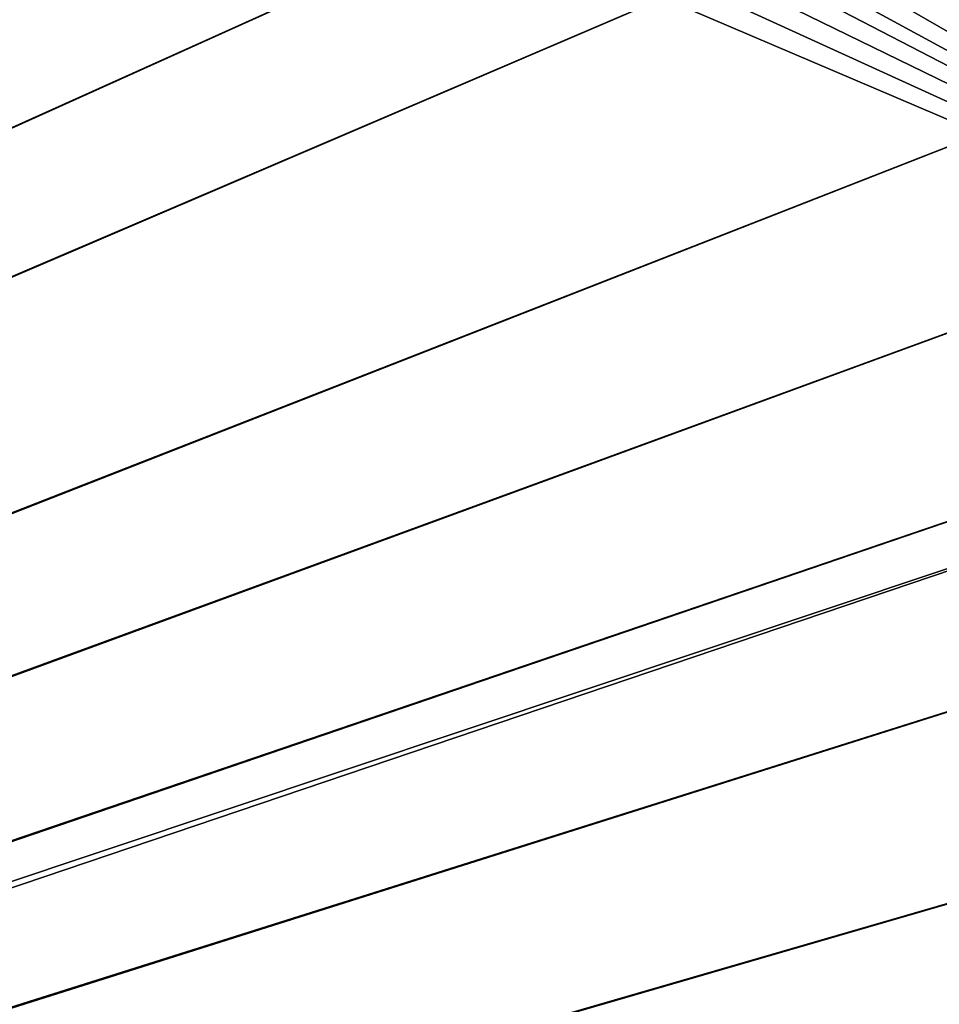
# Model space of a CAD drawing. Header units: metres. Extents: x -900 to 900, y -400 to 400.
# Tile 215 of 253: x 432 to 486, y 152 to 209. Entities that reach past the tile are written whole.
import ezdxf

# ---------------------------------------------------------------- set-up
doc = ezdxf.new("R2010")
doc.units = ezdxf.units.M

msp = doc.modelspace()

# ---------------------------------------------------------------- linework, layer by layer
at = {"layer": 'top'}
for points in [[(341.090759, 223.79567, -496.466583), (437.335358, 223.870071, -494.717072), (62.116249, 37.232742, -503.495331)], [(62.116249, 37.232742, -503.495331), (437.335358, 223.870071, -494.717072), (62.849209, 35.558052, -503.495331)], [(372.984802, 223.770142, -492.901215), (62.134815, 37.003773, -500.496002), (437.279114, 223.842056, -491.717743)], [(62.134815, 37.003773, -500.496002), (62.270256, 36.741394, -500.496002), (437.279114, 223.842056, -491.717743)], [(437.279114, 223.842056, -491.717743), (62.270256, 36.741394, -500.496002), (443.575165, 223.660156, -491.601166)], [(437.335358, 223.870071, -494.717072), (520.393921, 188.45813, -493.390167), (62.849209, 35.558052, -503.495331)], [(437.335358, 223.870071, -494.717072), (443.178528, 223.713989, -494.608795), (520.393921, 188.45813, -493.390167)], [(62.270256, 36.741394, -500.496002), (62.397728, 36.477486, -500.496002), (443.575165, 223.660156, -491.601166)], [(443.575165, 223.660156, -491.601166), (62.397728, 36.477486, -500.496002), (468.505676, 219.215271, -491.167877)], [(443.178528, 223.713989, -494.608795), (449.004364, 223.236893, -494.503418), (520.393921, 188.45813, -493.390167)], [(520.393921, 188.45813, -493.390167), (449.004364, 223.236893, -494.503418), (454.678619, 222.464706, -494.403168)], [(454.678619, 222.464706, -494.403168), (459.38681, 221.592926, -494.321655), (520.393921, 188.45813, -493.390167)], [(459.38681, 221.592926, -494.321655), (465.170959, 220.232056, -494.223541), (520.393921, 188.45813, -493.390167)], [(520.393921, 188.45813, -493.390167), (465.170959, 220.232056, -494.223541), (472.374176, 218.08316, -494.10437)], [(62.397728, 36.477486, -500.496002), (62.517357, 36.21207, -500.496002), (468.505676, 219.215271, -491.167877)], [(468.505676, 219.215271, -491.167877), (62.517357, 36.21207, -500.496002), (480.591248, 214.882462, -490.972443)], [(472.374176, 218.08316, -494.10437), (474.462921, 217.363785, -494.070435), (520.393921, 188.45813, -493.390167)], [(474.462921, 217.363785, -494.070435), (478.14621, 215.987137, -494.01123), (520.393921, 188.45813, -493.390167)], [(520.393921, 188.45813, -493.390167), (478.14621, 215.987137, -494.01123), (483.842773, 213.578735, -493.921265)], [(62.517357, 36.21207, -500.496002), (62.629272, 35.945187, -500.496002), (480.591248, 214.882462, -490.972443)], [(480.591248, 214.882462, -490.972443), (62.629272, 35.945187, -500.496002), (497.76944, 206.077408, -490.709351)], [(486.46582, 212.239212, -490.880554), (480.591248, 214.882462, -490.972443), (497.76944, 206.077408, -490.709351)], [(483.842773, 213.578735, -493.921265), (489.474823, 210.849426, -493.834198), (520.393921, 188.45813, -493.390167)], [(62.629272, 35.945187, -500.496002), (62.733601, 35.676849, -500.496002), (497.76944, 206.077408, -490.709351)], [(497.76944, 206.077408, -490.709351), (62.733601, 35.676849, -500.496002), (508.340515, 198.850876, -490.555847)], [(62.733601, 35.676849, -500.496002), (62.830471, 35.407097, -500.496002), (508.340515, 198.850876, -490.555847)], [(508.340515, 198.850876, -490.555847), (62.830471, 35.407097, -500.496002), (518.09021, 190.658234, -490.42038)], [(62.830471, 35.407097, -500.496002), (62.92001, 35.135952, -500.496002), (518.09021, 190.658234, -490.42038)], [(518.09021, 190.658234, -490.42038), (62.92001, 35.135952, -500.496002), (526.977783, 181.583008, -490.302704)], [(62.849209, 35.558052, -503.495331), (520.393921, 188.45813, -493.390167), (63.320282, 33.791721, -503.495331)], [(520.393921, 188.45813, -493.390167), (556.825012, 127.259506, -492.974121), (63.320282, 33.791721, -503.495331)], [(62.92001, 35.135952, -500.496002), (63.002346, 34.863441, -500.496002), (526.977783, 181.583008, -490.302704)], [(526.977783, 181.583008, -490.302704), (63.002346, 34.863441, -500.496002), (534.963257, 171.708542, -490.202545)], [(63.002346, 34.863441, -500.496002), (63.077606, 34.589596, -500.496002), (534.963257, 171.708542, -490.202545)], [(534.963257, 171.708542, -490.202545), (63.077606, 34.589596, -500.496002), (542.006714, 161.118149, -490.119659)], [(63.077606, 34.589596, -500.496002), (63.14592, 34.314438, -500.496002), (542.006714, 161.118149, -490.119659)], [(542.006714, 161.118149, -490.119659), (63.14592, 34.314438, -500.496002), (548.068054, 149.895493, -490.053741)]]:
    msp.add_3dface(points, dxfattribs=at)

doc.saveas('drawing.dxf')
